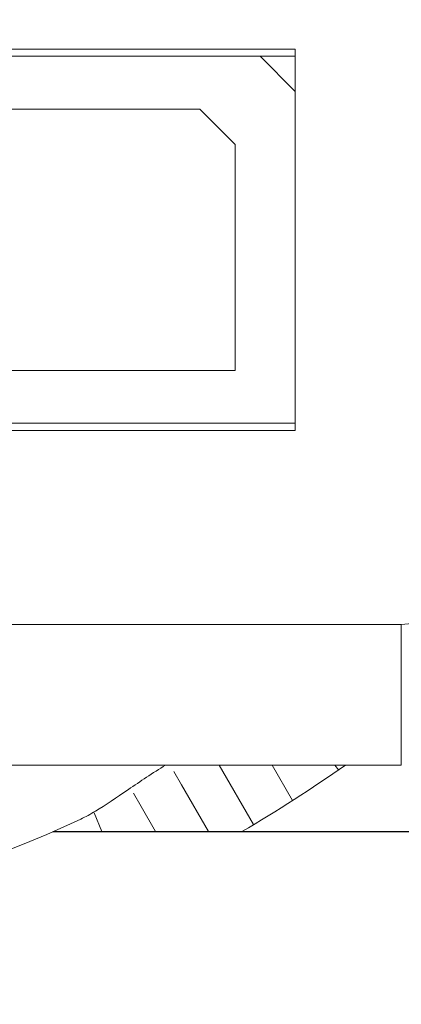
# Model space of a CAD drawing. Header units: inches. Extents: x 0.54 to 10.46, y 0.74 to 7.76.
# Tile 69 of 78: x 9.6802 to 9.7151, y 4.6736 to 4.7638. Entities that reach past the tile are written whole.
import ezdxf

# ---------------------------------------------------------------- set-up
doc = ezdxf.new("R2010")
doc.units = ezdxf.units.IN
doc.header["$MEASUREMENT"] = 0
doc.layers.add('BG', color=7, linetype='Continuous')
doc.layers.add('MCG-INT-4FT', color=7, linetype='Continuous')

# ---------------------------------------------------------------- blocks, each defined once
blk = doc.blocks.new('block 3')
at = {"layer": 'BG', "true_color": 0xffffff}
h = blk.add_hatch(color=7, dxfattribs=at)
h.dxf.hatch_style = 2
edge = h.paths.add_edge_path()
edge.add_spline(control_points=[(10.295993, 0.906118), (10.295993, 0.906118), (0.871121, 0.906118), (0.871121, 0.906118), (0.870165, 0.906118), (0.869385, 0.906891), (0.869385, 0.907854), (0.869385, 0.907854), (0.869385, 7.592153), (0.869385, 7.592153), (0.869385, 7.593109), (0.870165, 7.593889), (0.871121, 7.593889), (0.871121, 7.593889), (10.295993, 7.593889), (10.295993, 7.593889), (10.296956, 7.593889), (10.297729, 7.593109), (10.297729, 7.592153), (10.297729, 7.592153), (10.297729, 0.907854), (10.297729, 0.907854), (10.297729, 0.906891), (10.296956, 0.906118), (10.295993, 0.906118)], knot_values=[0, 0, 0, 0, 1, 1, 1, 2, 2, 2, 3, 3, 3, 4, 4, 4, 5, 5, 5, 6, 6, 6, 7, 7, 7, 8, 8, 8, 8], degree=3, periodic=1)
h.paths.add_polyline_path([(0.872857, 0.90959), (10.294257, 0.90959), (10.294257, 7.590417), (0.872857, 7.590417)])
at = {"layer": 'BG', "lineweight": 0}
blk.add_open_spline([(10.295993, 0.906118), (10.295993, 0.906118), (0.871121, 0.906118), (0.871121, 0.906118), (0.870165, 0.906118), (0.869385, 0.906891), (0.869385, 0.907854), (0.869385, 0.907854), (0.869385, 7.592153), (0.869385, 7.592153), (0.869385, 7.593109), (0.870165, 7.593889), (0.871121, 7.593889), (0.871121, 7.593889), (10.295993, 7.593889), (10.295993, 7.593889), (10.296956, 7.593889), (10.297729, 7.593109), (10.297729, 7.592153), (10.297729, 7.592153), (10.297729, 0.907854), (10.297729, 0.907854), (10.297729, 0.906891), (10.296956, 0.906118), (10.295993, 0.906118)], degree=3, knots=[0, 0, 0, 0, 1, 1, 1, 2, 2, 2, 3, 3, 3, 4, 4, 4, 5, 5, 5, 6, 6, 6, 7, 7, 7, 8, 8, 8, 8], dxfattribs=at)
blk = doc.blocks.new('block 2')
at = {"layer": 'BG'}
blk.add_blockref('block 3', (0, 0), dxfattribs=at)
blk = doc.blocks.new('block 69')
at = {"layer": 'BG', "true_color": 0xffffff}
h = blk.add_hatch(color=7, dxfattribs=at)
h.dxf.hatch_style = 2
edge = h.paths.add_edge_path()
edge.add_spline(control_points=[(10.463094, 0.739003), (10.463094, 0.739003), (0.536906, 0.739003), (0.536906, 0.739003), (0.53595, 0.739003), (0.53517, 0.739777), (0.53517, 0.74074), (0.53517, 0.74074), (0.53517, 7.75926), (0.53517, 7.75926), (0.53517, 7.760217), (0.53595, 7.760997), (0.536906, 7.760997), (0.536906, 7.760997), (10.463094, 7.760997), (10.463094, 7.760997), (10.464057, 7.760997), (10.46483, 7.760217), (10.46483, 7.75926), (10.46483, 7.75926), (10.46483, 0.74074), (10.46483, 0.74074), (10.46483, 0.739777), (10.464057, 0.739003), (10.463094, 0.739003)], knot_values=[0, 0, 0, 0, 1, 1, 1, 2, 2, 2, 3, 3, 3, 4, 4, 4, 5, 5, 5, 6, 6, 6, 7, 7, 7, 8, 8, 8, 8], degree=3, periodic=1)
h.paths.add_polyline_path([(0.538642, 0.742476), (10.461358, 0.742476), (10.461358, 7.757524), (0.538642, 7.757524)])
at = {"layer": 'BG', "lineweight": 0}
blk.add_open_spline([(10.463094, 0.739003), (10.463094, 0.739003), (0.536906, 0.739003), (0.536906, 0.739003), (0.53595, 0.739003), (0.53517, 0.739777), (0.53517, 0.74074), (0.53517, 0.74074), (0.53517, 7.75926), (0.53517, 7.75926), (0.53517, 7.760217), (0.53595, 7.760997), (0.536906, 7.760997), (0.536906, 7.760997), (10.463094, 7.760997), (10.463094, 7.760997), (10.464057, 7.760997), (10.46483, 7.760217), (10.46483, 7.75926), (10.46483, 7.75926), (10.46483, 0.74074), (10.46483, 0.74074), (10.46483, 0.739777), (10.464057, 0.739003), (10.463094, 0.739003)], degree=3, knots=[0, 0, 0, 0, 1, 1, 1, 2, 2, 2, 3, 3, 3, 4, 4, 4, 5, 5, 5, 6, 6, 6, 7, 7, 7, 8, 8, 8, 8], dxfattribs=at)
blk = doc.blocks.new('block 68')
at = {"layer": 'BG'}
blk.add_blockref('block 69', (0, 0), dxfattribs=at)
blk = doc.blocks.new('block 142')
at = {"layer": 'MCG-INT-4FT', "color": 7, "lineweight": 5, "true_color": 0xffffff}
blk.add_lwpolyline([(9.792035, 4.689387), (9.683195, 4.689387)], dxfattribs=at)
blk = doc.blocks.new('block 151')
at = {"layer": 'MCG-INT-4FT', "color": 7, "lineweight": 5, "true_color": 0xffffff}
blk.add_open_spline([(9.700517, 4.689418), (9.703761, 4.691313), (9.706922, 4.693345), (9.709993, 4.695509)], degree=3, dxfattribs=at)
blk = doc.blocks.new('block 218')
at = {"layer": 'MCG-INT-4FT', "color": 7, "lineweight": 5, "true_color": 0xffffff}
blk.add_lwpolyline([(9.709043, 4.695509), (9.709375, 4.695076)], dxfattribs=at)
blk = doc.blocks.new('block 219')
at = {"layer": 'MCG-INT-4FT', "color": 7, "lineweight": 5, "true_color": 0xffffff}
blk.add_lwpolyline([(9.701594, 4.690054), (9.698445, 4.695509)], dxfattribs=at)
blk = doc.blocks.new('block 220')
at = {"layer": 'MCG-INT-4FT', "color": 7, "lineweight": 5, "true_color": 0xffffff}
blk.add_lwpolyline([(9.705168, 4.692266), (9.703296, 4.695509)], dxfattribs=at)
blk = doc.blocks.new('block 221')
at = {"layer": 'MCG-INT-4FT', "color": 7, "lineweight": 5, "true_color": 0xffffff}
blk.add_lwpolyline([(9.691296, 4.691729), (9.692631, 4.689418)], dxfattribs=at)
blk = doc.blocks.new('block 222')
at = {"layer": 'MCG-INT-4FT', "color": 7, "lineweight": 5, "true_color": 0xffffff}
blk.add_lwpolyline([(9.690603, 4.69293), (9.691296, 4.691729)], dxfattribs=at)
blk = doc.blocks.new('block 223')
at = {"layer": 'MCG-INT-4FT', "color": 7, "lineweight": 5, "true_color": 0xffffff}
blk.add_lwpolyline([(9.695001, 4.693713), (9.694301, 4.694925)], dxfattribs=at)
blk = doc.blocks.new('block 224')
at = {"layer": 'MCG-INT-4FT', "color": 7, "lineweight": 5, "true_color": 0xffffff}
blk.add_lwpolyline([(9.695001, 4.693713), (9.697481, 4.689418)], dxfattribs=at)
blk = doc.blocks.new('block 225')
at = {"layer": 'MCG-INT-4FT', "color": 7, "lineweight": 5, "true_color": 0xffffff}
blk.add_lwpolyline([(9.687703, 4.689418), (9.686995, 4.691128)], dxfattribs=at)
blk = doc.blocks.new('block 323')
at = {"layer": 'MCG-INT-4FT', "color": 7, "lineweight": 5, "true_color": 0xffffff}
blk.add_lwpolyline([(9.762946, 4.689418), (9.683265, 4.689418)], dxfattribs=at)
blk = doc.blocks.new('block 328')
at = {"layer": 'MCG-INT-4FT', "color": 7, "lineweight": 5, "true_color": 0xffffff}
blk.add_open_spline([(9.581539, 4.690552), (9.614604, 4.67525), (9.652724, 4.67525), (9.68579, 4.690552)], degree=3, dxfattribs=at)
blk = doc.blocks.new('block 332')
at = {"layer": 'MCG-INT-4FT', "color": 7, "lineweight": 5, "true_color": 0xffffff}
blk.add_open_spline([(9.693548, 4.695509), (9.692365, 4.694779), (9.691226, 4.694021), (9.69014, 4.693282), (9.689059, 4.692546), (9.688032, 4.691829), (9.687139, 4.691296), (9.686664, 4.691013), (9.686227, 4.690783), (9.68579, 4.690552)], degree=3, knots=[0, 0, 0, 0, 1, 1, 1, 2, 2, 2, 3, 3, 3, 3], dxfattribs=at)
blk = doc.blocks.new('block 555')
at = {"layer": 'MCG-INT-4FT', "color": 7, "lineweight": 5, "true_color": 0xffffff}
blk.add_lwpolyline([(9.677315, 4.695496), (9.715112, 4.695496)], dxfattribs=at)
blk = doc.blocks.new('block 558')
at = {"layer": 'MCG-INT-4FT', "color": 7, "lineweight": 5, "true_color": 0xffffff}
blk.add_lwpolyline([(9.715112, 4.708388), (9.658228, 4.708388)], dxfattribs=at)
blk = doc.blocks.new('block 561')
at = {"layer": 'MCG-INT-4FT', "color": 7, "lineweight": 5, "true_color": 0xffffff}
blk.add_lwpolyline([(9.656289, 4.726164), (9.705416, 4.726164)], dxfattribs=at)
blk = doc.blocks.new('block 562')
at = {"layer": 'MCG-INT-4FT', "color": 7, "lineweight": 5, "true_color": 0xffffff}
blk.add_lwpolyline([(9.705416, 4.726164), (9.705416, 4.726811)], dxfattribs=at)
blk = doc.blocks.new('block 563')
at = {"layer": 'MCG-INT-4FT', "color": 7, "lineweight": 5, "true_color": 0xffffff}
blk.add_lwpolyline([(9.705416, 4.757192), (9.705416, 4.76107)], dxfattribs=at)
blk = doc.blocks.new('block 564')
at = {"layer": 'MCG-INT-4FT', "color": 7, "lineweight": 5, "true_color": 0xffffff}
blk.add_lwpolyline([(9.705416, 4.76107), (9.561913, 4.76107)], dxfattribs=at)
blk = doc.blocks.new('block 577')
at = {"layer": 'MCG-INT-4FT', "color": 7, "lineweight": 5, "true_color": 0xffffff}
blk.add_open_spline([(9.715112, 4.708388), (9.716897, 4.708388), (9.718344, 4.709841), (9.718344, 4.711633)], degree=3, dxfattribs=at)
blk = doc.blocks.new('block 581')
at = {"layer": 'MCG-INT-4FT', "color": 7, "lineweight": 5, "true_color": 0xffffff}
blk.add_lwpolyline([(9.715112, 4.695509), (9.715112, 4.708388)], dxfattribs=at)
blk = doc.blocks.new('block 778')
at = {"layer": 'MCG-INT-4FT', "color": 7, "lineweight": 5, "true_color": 0xffffff}
blk.add_lwpolyline([(9.696689, 4.755576), (9.699921, 4.752344)], dxfattribs=at)
blk = doc.blocks.new('block 779')
at = {"layer": 'MCG-INT-4FT', "color": 7, "lineweight": 5, "true_color": 0xffffff}
blk.add_lwpolyline([(9.696689, 4.755576), (9.679236, 4.755576)], dxfattribs=at)
blk = doc.blocks.new('block 782')
at = {"layer": 'MCG-INT-4FT', "color": 7, "lineweight": 5, "true_color": 0xffffff}
blk.add_lwpolyline([(9.676004, 4.731659), (9.699921, 4.731659)], dxfattribs=at)
blk = doc.blocks.new('block 783')
at = {"layer": 'MCG-INT-4FT', "color": 7, "lineweight": 5, "true_color": 0xffffff}
blk.add_lwpolyline([(9.699921, 4.731659), (9.699921, 4.752344)], dxfattribs=at)
blk = doc.blocks.new('block 784')
at = {"layer": 'MCG-INT-4FT', "color": 7, "lineweight": 5, "true_color": 0xffffff}
blk.add_lwpolyline([(9.702184, 4.760424), (9.679236, 4.760424)], dxfattribs=at)
blk = doc.blocks.new('block 785')
at = {"layer": 'MCG-INT-4FT', "color": 7, "lineweight": 5, "true_color": 0xffffff}
blk.add_lwpolyline([(9.705416, 4.757192), (9.702184, 4.760424)], dxfattribs=at)
blk = doc.blocks.new('block 791')
at = {"layer": 'MCG-INT-4FT', "color": 7, "lineweight": 5, "true_color": 0xffffff}
blk.add_lwpolyline([(9.705416, 4.726811), (9.705416, 4.757192)], dxfattribs=at)
blk = doc.blocks.new('block 793')
at = {"layer": 'MCG-INT-4FT', "color": 7, "lineweight": 5, "true_color": 0xffffff}
blk.add_lwpolyline([(9.64336, 4.726811), (9.705416, 4.726811)], dxfattribs=at)
blk = doc.blocks.new('block 800')
at = {"layer": 'MCG-INT-4FT', "color": 7, "lineweight": 5, "true_color": 0xffffff}
blk.add_lwpolyline([(9.705416, 4.760424), (9.702184, 4.760424)], dxfattribs=at)
blk = doc.blocks.new('block 804')
at = {"layer": 'MCG-INT-4FT', "color": 8, "lineweight": 5, "true_color": 0x808080}
blk.add_lwpolyline([(9.677317, 4.695509), (9.715112, 4.695509)], dxfattribs=at)
blk = doc.blocks.new('block 911')
at = {"layer": 'MCG-INT-4FT', "color": 8, "lineweight": 5, "true_color": 0x808080}
blk.add_lwpolyline([(9.715112, 4.695496), (9.715112, 4.695509)], dxfattribs=at)

msp = doc.modelspace()

# ---------------------------------------------------------------- block references
at = {"layer": 'BG'}
for name in ['block 68', 'block 2']:
    msp.add_blockref(name, (0, 0), dxfattribs=at)
at = {"layer": 'MCG-INT-4FT'}
for name in ['block 564', 'block 563', 'block 784', 'block 785', 'block 800', 'block 791', 'block 779', 'block 778', 'block 783', 'block 782', 'block 793', 'block 562', 'block 561', 'block 577', 'block 558', 'block 581', 'block 555', 'block 804', 'block 332', 'block 223', 'block 219', 'block 151', 'block 220', 'block 218', 'block 911', 'block 224', 'block 222', 'block 225', 'block 221', 'block 328', 'block 142', 'block 323']:
    msp.add_blockref(name, (0, 0), dxfattribs=at)

doc.saveas('drawing.dxf')
